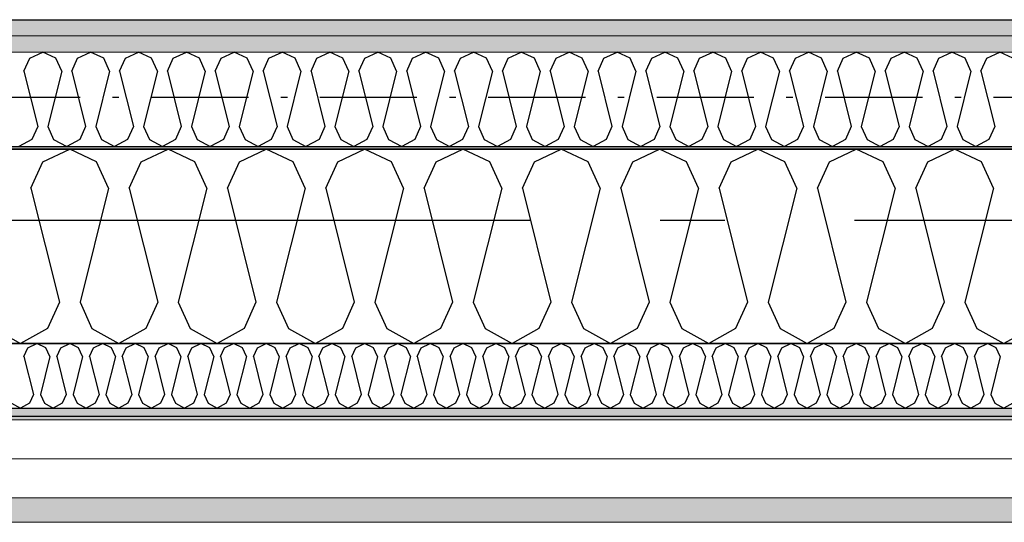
# Model space of a CAD drawing. Header units: millimetres. Extents: x -117798 to 93698, y -182207 to 252400.
# Tile 26 of 222: x -72655 to -71895, y -39250 to -38862. Entities that reach past the tile are written whole.
import ezdxf
from ezdxf.enums import TextEntityAlignment as Align

# ---------------------------------------------------------------- set-up
doc = ezdxf.new("R2010")
doc.units = ezdxf.units.MM
doc.header["$LTSCALE"] = 0.5
doc.header["$MEASUREMENT"] = 0
for name, pattern in [('Akselinje', [1500, 1000, -200, 100, -200]), ('Over snittplan', [260, 150, -50, 10, -50]), ('PLINE', [0])]:
    doc.linetypes.add(name, pattern=pattern)
for name, color, linetype in [('223- Bjelker', 7, 'Continuous'), ('232- Ikke-bærende yttervegger', 7, 'Continuous'), ('232- Ikke-bærende yttervegger (Skravur)', 7, 'Continuous'), ('232- Ikke-bærende yttervegger (Skravur)(Nye konstruksjoner)', 7, 'Continuous'), ('232- Ikke-bærende yttervegger(Nye konstruksjoner)', 7, 'Continuous'), ('235- Utvendig kledning og overflate (Skravur)(Nye konstruksjoner)', 7, 'Continuous'), ('261- Primærkonstruksjon (tak)', 7, 'Continuous'), ('262- Taktekking(Nye konstruksjoner)', 7, 'Continuous'), ('82-- Modullinjer', 7, 'Continuous')]:
    doc.layers.add(name, color=color, linetype=linetype)
doc.layers.add('235- Utvendig kledning og overflate(Nye konstruksjoner)', color=7, linetype='Continuous', lineweight=0)
doc.layers.add('236- Innvendig kledning og overflate(Nye konstruksjoner)', color=7, linetype='Continuous', lineweight=0)
doc.styles.add('GENERATED_STYLE_4', font='arial.ttf')
pattern_1 = [(0, (0, 0), (0, 86.60254), [0, -50]), (0, (25, 43.3), (0, 86.60254), [0, -50])]

# ---------------------------------------------------------------- blocks, each defined once
blk = doc.blocks.new('*X75')
at = {"layer": '232- Ikke-bærende yttervegger (Skravur)', "linetype": 'PLINE'}
for p, q in [((-72636.9, -38971.73), (-72616.18, -38961.93)), ((-72595.46, -38971.73), (-72616.18, -38961.93)), ((-72561.02, -38971.73), (-72540.3, -38961.93)), ((-72519.58, -38971.73), (-72540.3, -38961.93)), ((-72485.14, -38971.73), (-72464.42, -38961.93)), ((-72443.7, -38971.73), (-72464.42, -38961.93)), ((-72409.27, -38971.73), (-72388.54, -38961.93)), ((-72367.82, -38971.73), (-72388.54, -38961.93)), ((-72333.39, -38971.73), (-72312.66, -38961.93)), ((-72291.94, -38971.73), (-72312.66, -38961.93)), ((-72257.51, -38971.73), (-72236.79, -38961.93)), ((-72216.06, -38971.73), (-72236.79, -38961.93)), ((-72181.63, -38971.73), (-72160.91, -38961.93)), ((-72140.18, -38971.73), (-72160.91, -38961.93)), ((-72105.75, -38971.73), (-72085.03, -38961.93)), ((-72064.31, -38971.73), (-72085.03, -38961.93)), ((-72029.87, -38971.73), (-72009.15, -38961.93)), ((-71988.43, -38971.73), (-72009.15, -38961.93)), ((-71953.99, -38971.73), (-71933.27, -38961.93)), ((-71912.55, -38971.73), (-71933.27, -38961.93)), ((-72646.15, -38992.05), (-72636.9, -38971.73)), ((-72586.21, -38992.05), (-72595.46, -38971.73)), ((-72570.27, -38992.05), (-72561.02, -38971.73)), ((-72510.33, -38992.05), (-72519.58, -38971.73)), ((-72494.39, -38992.05), (-72485.14, -38971.73)), ((-72434.45, -38992.05), (-72443.7, -38971.73)), ((-72418.51, -38992.05), (-72409.27, -38971.73)), ((-72358.57, -38992.05), (-72367.82, -38971.73)), ((-72342.63, -38992.05), (-72333.39, -38971.73)), ((-72282.7, -38992.05), (-72291.94, -38971.73)), ((-72266.75, -38992.05), (-72257.51, -38971.73)), ((-72206.82, -38992.05), (-72216.06, -38971.73)), ((-72190.88, -38992.05), (-72181.63, -38971.73)), ((-72130.94, -38992.05), (-72140.18, -38971.73)), ((-72115, -38992.05), (-72105.75, -38971.73)), ((-72055.06, -38992.05), (-72064.31, -38971.73)), ((-72039.12, -38992.05), (-72029.87, -38971.73)), ((-71979.18, -38992.05), (-71988.43, -38971.73)), ((-71963.24, -38992.05), (-71953.99, -38971.73)), ((-71903.3, -38992.05), (-71912.55, -38971.73)), ((-72646.15, -38992.05), (-72624.15, -39080.04)), ((-72586.21, -38992.05), (-72608.21, -39080.04)), ((-72570.27, -38992.05), (-72548.27, -39080.04)), ((-72510.33, -38992.05), (-72532.33, -39080.04)), ((-72494.39, -38992.05), (-72472.39, -39080.04)), ((-72434.45, -38992.05), (-72456.45, -39080.04)), ((-72418.51, -38992.05), (-72396.51, -39080.04)), ((-72358.57, -38992.05), (-72380.57, -39080.04)), ((-72342.63, -38992.05), (-72320.64, -39080.04)), ((-72282.7, -38992.05), (-72304.69, -39080.04)), ((-72266.75, -38992.05), (-72244.76, -39080.04)), ((-72206.82, -38992.05), (-72228.81, -39080.04)), ((-72190.88, -38992.05), (-72168.88, -39080.04)), ((-72130.94, -38992.05), (-72152.94, -39080.04)), ((-72115, -38992.05), (-72093, -39080.04)), ((-72055.06, -38992.05), (-72077.06, -39080.04)), ((-72039.12, -38992.05), (-72017.12, -39080.04)), ((-71979.18, -38992.05), (-72001.18, -39080.04)), ((-71963.24, -38992.05), (-71941.24, -39080.04)), ((-71903.3, -38992.05), (-71925.3, -39080.04)), ((-72624.15, -39080.04), (-72633.4, -39100.36)), ((-72608.21, -39080.04), (-72598.96, -39100.36)), ((-72548.27, -39080.04), (-72557.52, -39100.36)), ((-72532.33, -39080.04), (-72523.08, -39100.36)), ((-72472.39, -39080.04), (-72481.64, -39100.36)), ((-72456.45, -39080.04), (-72447.2, -39100.36)), ((-72396.51, -39080.04), (-72405.76, -39100.36)), ((-72380.57, -39080.04), (-72371.33, -39100.36)), ((-72320.64, -39080.04), (-72329.88, -39100.36)), ((-72304.69, -39080.04), (-72295.45, -39100.36)), ((-72244.76, -39080.04), (-72254, -39100.36)), ((-72228.81, -39080.04), (-72219.57, -39100.36)), ((-72168.88, -39080.04), (-72178.12, -39100.36)), ((-72152.94, -39080.04), (-72143.69, -39100.36)), ((-72093, -39080.04), (-72102.25, -39100.36)), ((-72077.06, -39080.04), (-72067.81, -39100.36)), ((-72017.12, -39080.04), (-72026.37, -39100.36)), ((-72001.18, -39080.04), (-71991.93, -39100.36)), ((-71941.24, -39080.04), (-71950.49, -39100.36)), ((-71925.3, -39080.04), (-71916.05, -39100.36)), ((-72674.84, -39100.36), (-72654.12, -39111.93)), ((-72633.4, -39100.36), (-72654.12, -39111.93)), ((-72598.96, -39100.36), (-72578.24, -39111.93)), ((-72557.52, -39100.36), (-72578.24, -39111.93)), ((-72523.08, -39100.36), (-72502.36, -39111.93)), ((-72481.64, -39100.36), (-72502.36, -39111.93)), ((-72447.2, -39100.36), (-72426.48, -39111.93)), ((-72405.76, -39100.36), (-72426.48, -39111.93)), ((-72371.33, -39100.36), (-72350.6, -39111.93)), ((-72329.88, -39100.36), (-72350.6, -39111.93)), ((-72295.45, -39100.36), (-72274.73, -39111.93)), ((-72254, -39100.36), (-72274.73, -39111.93)), ((-72219.57, -39100.36), (-72198.85, -39111.93)), ((-72178.12, -39100.36), (-72198.85, -39111.93)), ((-72143.69, -39100.36), (-72122.97, -39111.93)), ((-72102.25, -39100.36), (-72122.97, -39111.93)), ((-72067.81, -39100.36), (-72047.09, -39111.93)), ((-72026.37, -39100.36), (-72047.09, -39111.93)), ((-71991.93, -39100.36), (-71971.21, -39111.93)), ((-71950.49, -39100.36), (-71971.21, -39111.93)), ((-71916.05, -39100.36), (-71895.33, -39111.93)), ((-71874.61, -39100.36), (-71895.33, -39111.93))]:
    blk.add_line(p, q, dxfattribs=at)
blk = doc.blocks.new('*X369')
at = {"layer": '232- Ikke-bærende yttervegger (Skravur)(Nye konstruksjoner)', "linetype": 'PLINE'}
for p, q in [((-72647.01, -38891.7), (-72636.92, -38886.93)), ((-72626.84, -38891.7), (-72636.92, -38886.93)), ((-72610.08, -38891.7), (-72599.99, -38886.93)), ((-72589.91, -38891.7), (-72599.99, -38886.93)), ((-72573.15, -38891.7), (-72563.07, -38886.93)), ((-72552.98, -38891.7), (-72563.07, -38886.93)), ((-72536.22, -38891.7), (-72526.14, -38886.93)), ((-72516.05, -38891.7), (-72526.14, -38886.93)), ((-72499.29, -38891.7), (-72489.21, -38886.93)), ((-72479.13, -38891.7), (-72489.21, -38886.93)), ((-72462.37, -38891.7), (-72452.28, -38886.93)), ((-72442.2, -38891.7), (-72452.28, -38886.93)), ((-72425.44, -38891.7), (-72415.35, -38886.93)), ((-72405.27, -38891.7), (-72415.35, -38886.93)), ((-72388.51, -38891.7), (-72378.43, -38886.93)), ((-72368.34, -38891.7), (-72378.43, -38886.93)), ((-72351.58, -38891.7), (-72341.5, -38886.93)), ((-72331.41, -38891.7), (-72341.5, -38886.93)), ((-72314.66, -38891.7), (-72304.57, -38886.93)), ((-72294.49, -38891.7), (-72304.57, -38886.93)), ((-72277.73, -38891.7), (-72267.64, -38886.93)), ((-72257.56, -38891.7), (-72267.64, -38886.93)), ((-72240.8, -38891.7), (-72230.72, -38886.93)), ((-72220.63, -38891.7), (-72230.72, -38886.93)), ((-72203.87, -38891.7), (-72193.79, -38886.93)), ((-72183.7, -38891.7), (-72193.79, -38886.93)), ((-72166.94, -38891.7), (-72156.86, -38886.93)), ((-72146.78, -38891.7), (-72156.86, -38886.93)), ((-72130.02, -38891.7), (-72119.93, -38886.93)), ((-72109.85, -38891.7), (-72119.93, -38886.93)), ((-72093.09, -38891.7), (-72083, -38886.93)), ((-72072.92, -38891.7), (-72083, -38886.93)), ((-72056.16, -38891.7), (-72046.08, -38886.93)), ((-72035.99, -38891.7), (-72046.08, -38886.93)), ((-72019.23, -38891.7), (-72009.15, -38886.93)), ((-71999.06, -38891.7), (-72009.15, -38886.93)), ((-71982.31, -38891.7), (-71972.22, -38886.93)), ((-71962.14, -38891.7), (-71972.22, -38886.93)), ((-71945.38, -38891.7), (-71935.29, -38886.93)), ((-71925.21, -38891.7), (-71935.29, -38886.93)), ((-71908.45, -38891.7), (-71898.37, -38886.93)), ((-71888.28, -38891.7), (-71898.37, -38886.93)), ((-72651.51, -38901.59), (-72647.01, -38891.7)), ((-72622.34, -38901.59), (-72626.84, -38891.7)), ((-72614.58, -38901.59), (-72610.08, -38891.7)), ((-72585.41, -38901.59), (-72589.91, -38891.7)), ((-72577.65, -38901.59), (-72573.15, -38891.7)), ((-72548.48, -38901.59), (-72552.98, -38891.7)), ((-72540.72, -38901.59), (-72536.22, -38891.7)), ((-72511.55, -38901.59), (-72516.05, -38891.7)), ((-72503.79, -38901.59), (-72499.29, -38891.7)), ((-72474.62, -38901.59), (-72479.13, -38891.7)), ((-72466.87, -38901.59), (-72462.37, -38891.7)), ((-72437.7, -38901.59), (-72442.2, -38891.7)), ((-72429.94, -38901.59), (-72425.44, -38891.7)), ((-72400.77, -38901.59), (-72405.27, -38891.7)), ((-72393.01, -38901.59), (-72388.51, -38891.7)), ((-72363.84, -38901.59), (-72368.34, -38891.7)), ((-72356.08, -38901.59), (-72351.58, -38891.7)), ((-72326.91, -38901.59), (-72331.41, -38891.7)), ((-72319.16, -38901.59), (-72314.66, -38891.7)), ((-72289.99, -38901.59), (-72294.49, -38891.7)), ((-72282.23, -38901.59), (-72277.73, -38891.7)), ((-72253.06, -38901.59), (-72257.56, -38891.7)), ((-72245.3, -38901.59), (-72240.8, -38891.7)), ((-72216.13, -38901.59), (-72220.63, -38891.7)), ((-72208.37, -38901.59), (-72203.87, -38891.7)), ((-72179.2, -38901.59), (-72183.7, -38891.7)), ((-72171.44, -38901.59), (-72166.94, -38891.7)), ((-72142.27, -38901.59), (-72146.78, -38891.7)), ((-72134.52, -38901.59), (-72130.02, -38891.7)), ((-72105.35, -38901.59), (-72109.85, -38891.7)), ((-72097.59, -38901.59), (-72093.09, -38891.7)), ((-72068.42, -38901.59), (-72072.92, -38891.7)), ((-72060.66, -38901.59), (-72056.16, -38891.7)), ((-72031.49, -38901.59), (-72035.99, -38891.7)), ((-72023.73, -38901.59), (-72019.23, -38891.7)), ((-71994.56, -38901.59), (-71999.06, -38891.7)), ((-71986.81, -38901.59), (-71982.31, -38891.7)), ((-71957.64, -38901.59), (-71962.14, -38891.7)), ((-71949.88, -38901.59), (-71945.38, -38891.7)), ((-71920.71, -38901.59), (-71925.21, -38891.7)), ((-71912.95, -38901.59), (-71908.45, -38891.7)), ((-72651.51, -38901.59), (-72640.8, -38944.41)), ((-72622.34, -38901.59), (-72633.04, -38944.41)), ((-72614.58, -38901.59), (-72603.87, -38944.41)), ((-72585.41, -38901.59), (-72596.11, -38944.41)), ((-72577.65, -38901.59), (-72566.94, -38944.41)), ((-72548.48, -38901.59), (-72559.19, -38944.41)), ((-72540.72, -38901.59), (-72530.02, -38944.41)), ((-72511.55, -38901.59), (-72522.26, -38944.41)), ((-72503.79, -38901.59), (-72493.09, -38944.41)), ((-72474.62, -38901.59), (-72485.33, -38944.41)), ((-72466.87, -38901.59), (-72456.16, -38944.41)), ((-72437.7, -38901.59), (-72448.4, -38944.41)), ((-72429.94, -38901.59), (-72419.23, -38944.41)), ((-72400.77, -38901.59), (-72411.47, -38944.41)), ((-72393.01, -38901.59), (-72382.31, -38944.41)), ((-72363.84, -38901.59), (-72374.55, -38944.41)), ((-72356.08, -38901.59), (-72345.38, -38944.41)), ((-72326.91, -38901.59), (-72337.62, -38944.41)), ((-72319.16, -38901.59), (-72308.45, -38944.41)), ((-72289.99, -38901.59), (-72300.69, -38944.41)), ((-72282.23, -38901.59), (-72271.52, -38944.41)), ((-72253.06, -38901.59), (-72263.76, -38944.41)), ((-72245.3, -38901.59), (-72234.59, -38944.41)), ((-72216.13, -38901.59), (-72226.84, -38944.41)), ((-72208.37, -38901.59), (-72197.67, -38944.41)), ((-72179.2, -38901.59), (-72189.91, -38944.41)), ((-72171.44, -38901.59), (-72160.74, -38944.41)), ((-72142.27, -38901.59), (-72152.98, -38944.41)), ((-72134.52, -38901.59), (-72123.81, -38944.41)), ((-72105.35, -38901.59), (-72116.05, -38944.41)), ((-72097.59, -38901.59), (-72086.88, -38944.41)), ((-72068.42, -38901.59), (-72079.12, -38944.41)), ((-72060.66, -38901.59), (-72049.96, -38944.41)), ((-72031.49, -38901.59), (-72042.2, -38944.41)), ((-72023.73, -38901.59), (-72013.03, -38944.41)), ((-71994.56, -38901.59), (-72005.27, -38944.41)), ((-71986.81, -38901.59), (-71976.1, -38944.41)), ((-71957.64, -38901.59), (-71968.34, -38944.41)), ((-71949.88, -38901.59), (-71939.17, -38944.41)), ((-71920.71, -38901.59), (-71931.41, -38944.41)), ((-71912.95, -38901.59), (-71902.24, -38944.41)), ((-72640.8, -38944.41), (-72645.3, -38954.3)), ((-72633.04, -38944.41), (-72628.54, -38954.3)), ((-72603.87, -38944.41), (-72608.37, -38954.3)), ((-72596.11, -38944.41), (-72591.61, -38954.3)), ((-72566.94, -38944.41), (-72571.44, -38954.3)), ((-72559.19, -38944.41), (-72554.69, -38954.3)), ((-72530.02, -38944.41), (-72534.52, -38954.3)), ((-72522.26, -38944.41), (-72517.76, -38954.3)), ((-72493.09, -38944.41), (-72497.59, -38954.3)), ((-72485.33, -38944.41), (-72480.83, -38954.3)), ((-72456.16, -38944.41), (-72460.66, -38954.3)), ((-72448.4, -38944.41), (-72443.9, -38954.3)), ((-72419.23, -38944.41), (-72423.73, -38954.3)), ((-72411.47, -38944.41), (-72406.97, -38954.3)), ((-72382.31, -38944.41), (-72386.81, -38954.3)), ((-72374.55, -38944.41), (-72370.05, -38954.3)), ((-72345.38, -38944.41), (-72349.88, -38954.3)), ((-72337.62, -38944.41), (-72333.12, -38954.3)), ((-72308.45, -38944.41), (-72312.95, -38954.3)), ((-72300.69, -38944.41), (-72296.19, -38954.3)), ((-72271.52, -38944.41), (-72276.02, -38954.3)), ((-72263.76, -38944.41), (-72259.26, -38954.3)), ((-72234.59, -38944.41), (-72239.09, -38954.3)), ((-72226.84, -38944.41), (-72222.34, -38954.3)), ((-72197.67, -38944.41), (-72202.17, -38954.3)), ((-72189.91, -38944.41), (-72185.41, -38954.3)), ((-72160.74, -38944.41), (-72165.24, -38954.3)), ((-72152.98, -38944.41), (-72148.48, -38954.3)), ((-72123.81, -38944.41), (-72128.31, -38954.3)), ((-72116.05, -38944.41), (-72111.55, -38954.3)), ((-72086.88, -38944.41), (-72091.38, -38954.3)), ((-72079.12, -38944.41), (-72074.62, -38954.3)), ((-72049.96, -38944.41), (-72054.46, -38954.3)), ((-72042.2, -38944.41), (-72037.7, -38954.3)), ((-72013.03, -38944.41), (-72017.53, -38954.3)), ((-72005.27, -38944.41), (-72000.77, -38954.3)), ((-71976.1, -38944.41), (-71980.6, -38954.3)), ((-71968.34, -38944.41), (-71963.84, -38954.3)), ((-71939.17, -38944.41), (-71943.67, -38954.3)), ((-71931.41, -38944.41), (-71926.91, -38954.3)), ((-71902.24, -38944.41), (-71906.74, -38954.3)), ((-72645.3, -38954.3), (-72655.38, -38959.93)), ((-72628.54, -38954.3), (-72618.46, -38959.93)), ((-72608.37, -38954.3), (-72618.46, -38959.93)), ((-72591.61, -38954.3), (-72581.53, -38959.93)), ((-72571.44, -38954.3), (-72581.53, -38959.93)), ((-72554.69, -38954.3), (-72544.6, -38959.93)), ((-72534.52, -38954.3), (-72544.6, -38959.93)), ((-72517.76, -38954.3), (-72507.67, -38959.93)), ((-72497.59, -38954.3), (-72507.67, -38959.93)), ((-72480.83, -38954.3), (-72470.75, -38959.93)), ((-72460.66, -38954.3), (-72470.75, -38959.93)), ((-72443.9, -38954.3), (-72433.82, -38959.93)), ((-72423.73, -38954.3), (-72433.82, -38959.93)), ((-72406.97, -38954.3), (-72396.89, -38959.93)), ((-72386.81, -38954.3), (-72396.89, -38959.93)), ((-72370.05, -38954.3), (-72359.96, -38959.93)), ((-72349.88, -38954.3), (-72359.96, -38959.93)), ((-72333.12, -38954.3), (-72323.03, -38959.93)), ((-72312.95, -38954.3), (-72323.03, -38959.93)), ((-72296.19, -38954.3), (-72286.11, -38959.93)), ((-72276.02, -38954.3), (-72286.11, -38959.93)), ((-72259.26, -38954.3), (-72249.18, -38959.93)), ((-72239.09, -38954.3), (-72249.18, -38959.93)), ((-72222.34, -38954.3), (-72212.25, -38959.93)), ((-72202.17, -38954.3), (-72212.25, -38959.93)), ((-72185.41, -38954.3), (-72175.32, -38959.93)), ((-72165.24, -38954.3), (-72175.32, -38959.93)), ((-72148.48, -38954.3), (-72138.4, -38959.93)), ((-72128.31, -38954.3), (-72138.4, -38959.93)), ((-72111.55, -38954.3), (-72101.47, -38959.93)), ((-72091.38, -38954.3), (-72101.47, -38959.93)), ((-72074.62, -38954.3), (-72064.54, -38959.93)), ((-72054.46, -38954.3), (-72064.54, -38959.93)), ((-72037.7, -38954.3), (-72027.61, -38959.93)), ((-72017.53, -38954.3), (-72027.61, -38959.93)), ((-72000.77, -38954.3), (-71990.68, -38959.93)), ((-71980.6, -38954.3), (-71990.68, -38959.93)), ((-71963.84, -38954.3), (-71953.76, -38959.93)), ((-71943.67, -38954.3), (-71953.76, -38959.93)), ((-71926.91, -38954.3), (-71916.83, -38959.93)), ((-71906.74, -38954.3), (-71916.83, -38959.93))]:
    blk.add_line(p, q, dxfattribs=at)
blk = doc.blocks.new('*X370')
at = {"layer": '235- Utvendig kledning og overflate (Skravur)(Nye konstruksjoner)', "linetype": 'PLINE'}
for p, q in [((-72651.46, -39121.97), (-72648.38, -39115.2)), ((-72648.38, -39115.2), (-72641.47, -39111.93)), ((-72634.57, -39115.2), (-72641.47, -39111.93)), ((-72631.48, -39121.97), (-72634.57, -39115.2)), ((-72626.17, -39121.97), (-72623.09, -39115.2)), ((-72623.09, -39115.2), (-72616.18, -39111.93)), ((-72609.27, -39115.2), (-72616.18, -39111.93)), ((-72606.19, -39121.97), (-72609.27, -39115.2)), ((-72600.88, -39121.97), (-72597.79, -39115.2)), ((-72597.79, -39115.2), (-72590.89, -39111.93)), ((-72583.98, -39115.2), (-72590.89, -39111.93)), ((-72580.9, -39121.97), (-72583.98, -39115.2)), ((-72575.58, -39121.97), (-72572.5, -39115.2)), ((-72572.5, -39115.2), (-72565.59, -39111.93)), ((-72558.69, -39115.2), (-72565.59, -39111.93)), ((-72555.6, -39121.97), (-72558.69, -39115.2)), ((-72550.29, -39121.97), (-72547.21, -39115.2)), ((-72547.21, -39115.2), (-72540.3, -39111.93)), ((-72533.39, -39115.2), (-72540.3, -39111.93)), ((-72530.31, -39121.97), (-72533.39, -39115.2)), ((-72525, -39121.97), (-72521.92, -39115.2)), ((-72521.92, -39115.2), (-72515.01, -39111.93)), ((-72508.1, -39115.2), (-72515.01, -39111.93)), ((-72505.02, -39121.97), (-72508.1, -39115.2)), ((-72499.7, -39121.97), (-72496.62, -39115.2)), ((-72496.62, -39115.2), (-72489.72, -39111.93)), ((-72482.81, -39115.2), (-72489.72, -39111.93)), ((-72479.73, -39121.97), (-72482.81, -39115.2)), ((-72474.41, -39121.97), (-72471.33, -39115.2)), ((-72471.33, -39115.2), (-72464.42, -39111.93)), ((-72457.52, -39115.2), (-72464.42, -39111.93)), ((-72454.43, -39121.97), (-72457.52, -39115.2)), ((-72449.12, -39121.97), (-72446.04, -39115.2)), ((-72446.04, -39115.2), (-72439.13, -39111.93)), ((-72432.22, -39115.2), (-72439.13, -39111.93)), ((-72429.14, -39121.97), (-72432.22, -39115.2)), ((-72423.83, -39121.97), (-72420.74, -39115.2)), ((-72420.74, -39115.2), (-72413.84, -39111.93)), ((-72406.93, -39115.2), (-72413.84, -39111.93)), ((-72403.85, -39121.97), (-72406.93, -39115.2)), ((-72398.53, -39121.97), (-72395.45, -39115.2)), ((-72395.45, -39115.2), (-72388.54, -39111.93)), ((-72381.64, -39115.2), (-72388.54, -39111.93)), ((-72378.55, -39121.97), (-72381.64, -39115.2)), ((-72373.24, -39121.97), (-72370.16, -39115.2)), ((-72370.16, -39115.2), (-72363.25, -39111.93)), ((-72356.34, -39115.2), (-72363.25, -39111.93)), ((-72353.26, -39121.97), (-72356.34, -39115.2)), ((-72347.95, -39121.97), (-72344.86, -39115.2)), ((-72344.86, -39115.2), (-72337.96, -39111.93)), ((-72331.05, -39115.2), (-72337.96, -39111.93)), ((-72327.97, -39121.97), (-72331.05, -39115.2)), ((-72322.65, -39121.97), (-72319.57, -39115.2)), ((-72319.57, -39115.2), (-72312.66, -39111.93)), ((-72305.76, -39115.2), (-72312.66, -39111.93)), ((-72302.67, -39121.97), (-72305.76, -39115.2)), ((-72297.36, -39121.97), (-72294.28, -39115.2)), ((-72294.28, -39115.2), (-72287.37, -39111.93)), ((-72280.46, -39115.2), (-72287.37, -39111.93)), ((-72277.38, -39121.97), (-72280.46, -39115.2)), ((-72272.07, -39121.97), (-72268.99, -39115.2)), ((-72268.99, -39115.2), (-72262.08, -39111.93)), ((-72255.17, -39115.2), (-72262.08, -39111.93)), ((-72252.09, -39121.97), (-72255.17, -39115.2)), ((-72246.78, -39121.97), (-72243.69, -39115.2)), ((-72243.69, -39115.2), (-72236.79, -39111.93)), ((-72229.88, -39115.2), (-72236.79, -39111.93)), ((-72226.8, -39121.97), (-72229.88, -39115.2)), ((-72221.48, -39121.97), (-72218.4, -39115.2)), ((-72218.4, -39115.2), (-72211.49, -39111.93)), ((-72204.59, -39115.2), (-72211.49, -39111.93)), ((-72201.5, -39121.97), (-72204.59, -39115.2)), ((-72196.19, -39121.97), (-72193.11, -39115.2)), ((-72193.11, -39115.2), (-72186.2, -39111.93)), ((-72179.29, -39115.2), (-72186.2, -39111.93)), ((-72176.21, -39121.97), (-72179.29, -39115.2)), ((-72170.9, -39121.97), (-72167.81, -39115.2)), ((-72167.81, -39115.2), (-72160.91, -39111.93)), ((-72154, -39115.2), (-72160.91, -39111.93)), ((-72150.92, -39121.97), (-72154, -39115.2)), ((-72145.6, -39121.97), (-72142.52, -39115.2)), ((-72142.52, -39115.2), (-72135.61, -39111.93)), ((-72128.71, -39115.2), (-72135.61, -39111.93)), ((-72125.62, -39121.97), (-72128.71, -39115.2)), ((-72120.31, -39121.97), (-72117.23, -39115.2)), ((-72117.23, -39115.2), (-72110.32, -39111.93)), ((-72103.41, -39115.2), (-72110.32, -39111.93)), ((-72100.33, -39121.97), (-72103.41, -39115.2)), ((-72095.02, -39121.97), (-72091.93, -39115.2)), ((-72091.93, -39115.2), (-72085.03, -39111.93)), ((-72078.12, -39115.2), (-72085.03, -39111.93)), ((-72075.04, -39121.97), (-72078.12, -39115.2)), ((-72069.72, -39121.97), (-72066.64, -39115.2)), ((-72066.64, -39115.2), (-72059.73, -39111.93)), ((-72052.83, -39115.2), (-72059.73, -39111.93)), ((-72049.75, -39121.97), (-72052.83, -39115.2)), ((-72044.43, -39121.97), (-72041.35, -39115.2)), ((-72041.35, -39115.2), (-72034.44, -39111.93)), ((-72027.53, -39115.2), (-72034.44, -39111.93)), ((-72024.45, -39121.97), (-72027.53, -39115.2)), ((-72019.14, -39121.97), (-72016.06, -39115.2)), ((-72016.06, -39115.2), (-72009.15, -39111.93)), ((-72002.24, -39115.2), (-72009.15, -39111.93)), ((-71999.16, -39121.97), (-72002.24, -39115.2)), ((-71993.85, -39121.97), (-71990.76, -39115.2)), ((-71990.76, -39115.2), (-71983.86, -39111.93)), ((-71976.95, -39115.2), (-71983.86, -39111.93)), ((-71973.87, -39121.97), (-71976.95, -39115.2)), ((-71968.55, -39121.97), (-71965.47, -39115.2)), ((-71965.47, -39115.2), (-71958.56, -39111.93)), ((-71951.66, -39115.2), (-71958.56, -39111.93)), ((-71948.57, -39121.97), (-71951.66, -39115.2)), ((-71943.26, -39121.97), (-71940.18, -39115.2)), ((-71940.18, -39115.2), (-71933.27, -39111.93)), ((-71926.36, -39115.2), (-71933.27, -39111.93)), ((-71923.28, -39121.97), (-71926.36, -39115.2)), ((-71917.97, -39121.97), (-71914.88, -39115.2)), ((-71914.88, -39115.2), (-71907.98, -39111.93)), ((-71901.07, -39115.2), (-71907.98, -39111.93)), ((-71897.99, -39121.97), (-71901.07, -39115.2)), ((-72651.46, -39121.97), (-72644.13, -39151.3)), ((-72631.48, -39121.97), (-72638.82, -39151.3)), ((-72626.17, -39121.97), (-72618.84, -39151.3)), ((-72606.19, -39121.97), (-72613.52, -39151.3)), ((-72600.88, -39121.97), (-72593.54, -39151.3)), ((-72580.9, -39121.97), (-72588.23, -39151.3)), ((-72575.58, -39121.97), (-72568.25, -39151.3)), ((-72555.6, -39121.97), (-72562.94, -39151.3)), ((-72550.29, -39121.97), (-72542.96, -39151.3)), ((-72530.31, -39121.97), (-72537.64, -39151.3)), ((-72525, -39121.97), (-72517.67, -39151.3)), ((-72505.02, -39121.97), (-72512.35, -39151.3)), ((-72499.7, -39121.97), (-72492.37, -39151.3)), ((-72479.73, -39121.97), (-72487.06, -39151.3)), ((-72474.41, -39121.97), (-72467.08, -39151.3)), ((-72454.43, -39121.97), (-72461.77, -39151.3)), ((-72449.12, -39121.97), (-72441.79, -39151.3)), ((-72429.14, -39121.97), (-72436.47, -39151.3)), ((-72423.83, -39121.97), (-72416.49, -39151.3)), ((-72403.85, -39121.97), (-72411.18, -39151.3)), ((-72398.53, -39121.97), (-72391.2, -39151.3)), ((-72378.55, -39121.97), (-72385.89, -39151.3)), ((-72373.24, -39121.97), (-72365.91, -39151.3)), ((-72353.26, -39121.97), (-72360.59, -39151.3)), ((-72347.95, -39121.97), (-72340.61, -39151.3)), ((-72327.97, -39121.97), (-72335.3, -39151.3)), ((-72322.65, -39121.97), (-72315.32, -39151.3)), ((-72302.67, -39121.97), (-72310.01, -39151.3)), ((-72297.36, -39121.97), (-72290.03, -39151.3)), ((-72277.38, -39121.97), (-72284.71, -39151.3)), ((-72272.07, -39121.97), (-72264.74, -39151.3)), ((-72252.09, -39121.97), (-72259.42, -39151.3)), ((-72246.78, -39121.97), (-72239.44, -39151.3)), ((-72226.8, -39121.97), (-72234.13, -39151.3)), ((-72221.48, -39121.97), (-72214.15, -39151.3)), ((-72201.5, -39121.97), (-72208.84, -39151.3)), ((-72196.19, -39121.97), (-72188.86, -39151.3)), ((-72176.21, -39121.97), (-72183.54, -39151.3)), ((-72170.9, -39121.97), (-72163.56, -39151.3)), ((-72150.92, -39121.97), (-72158.25, -39151.3)), ((-72145.6, -39121.97), (-72138.27, -39151.3)), ((-72125.62, -39121.97), (-72132.96, -39151.3)), ((-72120.31, -39121.97), (-72112.98, -39151.3)), ((-72100.33, -39121.97), (-72107.66, -39151.3)), ((-72095.02, -39121.97), (-72087.68, -39151.3)), ((-72075.04, -39121.97), (-72082.37, -39151.3)), ((-72069.72, -39121.97), (-72062.39, -39151.3)), ((-72049.75, -39121.97), (-72057.08, -39151.3)), ((-72044.43, -39121.97), (-72037.1, -39151.3)), ((-72024.45, -39121.97), (-72031.78, -39151.3)), ((-72019.14, -39121.97), (-72011.81, -39151.3)), ((-71999.16, -39121.97), (-72006.49, -39151.3)), ((-71993.85, -39121.97), (-71986.51, -39151.3)), ((-71973.87, -39121.97), (-71981.2, -39151.3)), ((-71968.55, -39121.97), (-71961.22, -39151.3)), ((-71948.57, -39121.97), (-71955.91, -39151.3)), ((-71943.26, -39121.97), (-71935.93, -39151.3)), ((-71923.28, -39121.97), (-71930.61, -39151.3)), ((-71917.97, -39121.97), (-71910.63, -39151.3)), ((-71897.99, -39121.97), (-71905.32, -39151.3)), ((-72644.13, -39151.3), (-72647.21, -39158.07)), ((-72638.82, -39151.3), (-72635.73, -39158.07)), ((-72618.84, -39151.3), (-72621.92, -39158.07)), ((-72613.52, -39151.3), (-72610.44, -39158.07)), ((-72593.54, -39151.3), (-72596.63, -39158.07)), ((-72588.23, -39151.3), (-72585.15, -39158.07)), ((-72568.25, -39151.3), (-72571.33, -39158.07)), ((-72562.94, -39151.3), (-72559.86, -39158.07)), ((-72542.96, -39151.3), (-72546.04, -39158.07)), ((-72537.64, -39151.3), (-72534.56, -39158.07)), ((-72517.67, -39151.3), (-72520.75, -39158.07)), ((-72512.35, -39151.3), (-72509.27, -39158.07)), ((-72492.37, -39151.3), (-72495.45, -39158.07)), ((-72487.06, -39151.3), (-72483.98, -39158.07)), ((-72467.08, -39151.3), (-72470.16, -39158.07)), ((-72461.77, -39151.3), (-72458.68, -39158.07)), ((-72441.79, -39151.3), (-72444.87, -39158.07)), ((-72436.47, -39151.3), (-72433.39, -39158.07)), ((-72416.49, -39151.3), (-72419.58, -39158.07)), ((-72411.18, -39151.3), (-72408.1, -39158.07)), ((-72391.2, -39151.3), (-72394.28, -39158.07)), ((-72385.89, -39151.3), (-72382.8, -39158.07)), ((-72365.91, -39151.3), (-72368.99, -39158.07)), ((-72360.59, -39151.3), (-72357.51, -39158.07)), ((-72340.61, -39151.3), (-72343.7, -39158.07)), ((-72335.3, -39151.3), (-72332.22, -39158.07)), ((-72315.32, -39151.3), (-72318.4, -39158.07)), ((-72310.01, -39151.3), (-72306.93, -39158.07)), ((-72290.03, -39151.3), (-72293.11, -39158.07)), ((-72284.71, -39151.3), (-72281.63, -39158.07)), ((-72264.74, -39151.3), (-72267.82, -39158.07)), ((-72259.42, -39151.3), (-72256.34, -39158.07)), ((-72239.44, -39151.3), (-72242.52, -39158.07)), ((-72234.13, -39151.3), (-72231.05, -39158.07)), ((-72214.15, -39151.3), (-72217.23, -39158.07)), ((-72208.84, -39151.3), (-72205.75, -39158.07)), ((-72188.86, -39151.3), (-72191.94, -39158.07)), ((-72183.54, -39151.3), (-72180.46, -39158.07)), ((-72163.56, -39151.3), (-72166.65, -39158.07)), ((-72158.25, -39151.3), (-72155.17, -39158.07)), ((-72138.27, -39151.3), (-72141.35, -39158.07)), ((-72132.96, -39151.3), (-72129.87, -39158.07)), ((-72112.98, -39151.3), (-72116.06, -39158.07)), ((-72107.66, -39151.3), (-72104.58, -39158.07)), ((-72087.68, -39151.3), (-72090.77, -39158.07)), ((-72082.37, -39151.3), (-72079.29, -39158.07)), ((-72062.39, -39151.3), (-72065.47, -39158.07)), ((-72057.08, -39151.3), (-72054, -39158.07)), ((-72037.1, -39151.3), (-72040.18, -39158.07)), ((-72031.78, -39151.3), (-72028.7, -39158.07)), ((-72011.81, -39151.3), (-72014.89, -39158.07)), ((-72006.49, -39151.3), (-72003.41, -39158.07)), ((-71986.51, -39151.3), (-71989.59, -39158.07)), ((-71981.2, -39151.3), (-71978.12, -39158.07)), ((-71961.22, -39151.3), (-71964.3, -39158.07)), ((-71955.91, -39151.3), (-71952.82, -39158.07)), ((-71935.93, -39151.3), (-71939.01, -39158.07)), ((-71930.61, -39151.3), (-71927.53, -39158.07)), ((-71910.63, -39151.3), (-71913.72, -39158.07)), ((-71905.32, -39151.3), (-71902.24, -39158.07)), ((-72661.03, -39158.07), (-72654.12, -39161.93)), ((-72647.21, -39158.07), (-72654.12, -39161.93)), ((-72635.73, -39158.07), (-72628.83, -39161.93)), ((-72621.92, -39158.07), (-72628.83, -39161.93)), ((-72610.44, -39158.07), (-72603.53, -39161.93)), ((-72596.63, -39158.07), (-72603.53, -39161.93)), ((-72585.15, -39158.07), (-72578.24, -39161.93)), ((-72571.33, -39158.07), (-72578.24, -39161.93)), ((-72559.86, -39158.07), (-72552.95, -39161.93)), ((-72546.04, -39158.07), (-72552.95, -39161.93)), ((-72534.56, -39158.07), (-72527.65, -39161.93)), ((-72520.75, -39158.07), (-72527.65, -39161.93)), ((-72509.27, -39158.07), (-72502.36, -39161.93)), ((-72495.45, -39158.07), (-72502.36, -39161.93)), ((-72483.98, -39158.07), (-72477.07, -39161.93)), ((-72470.16, -39158.07), (-72477.07, -39161.93)), ((-72458.68, -39158.07), (-72451.78, -39161.93)), ((-72444.87, -39158.07), (-72451.78, -39161.93)), ((-72433.39, -39158.07), (-72426.48, -39161.93)), ((-72419.58, -39158.07), (-72426.48, -39161.93)), ((-72408.1, -39158.07), (-72401.19, -39161.93)), ((-72394.28, -39158.07), (-72401.19, -39161.93)), ((-72382.8, -39158.07), (-72375.9, -39161.93)), ((-72368.99, -39158.07), (-72375.9, -39161.93)), ((-72357.51, -39158.07), (-72350.6, -39161.93)), ((-72343.7, -39158.07), (-72350.6, -39161.93)), ((-72332.22, -39158.07), (-72325.31, -39161.93)), ((-72318.4, -39158.07), (-72325.31, -39161.93)), ((-72306.93, -39158.07), (-72300.02, -39161.93)), ((-72293.11, -39158.07), (-72300.02, -39161.93)), ((-72281.63, -39158.07), (-72274.73, -39161.93)), ((-72267.82, -39158.07), (-72274.73, -39161.93)), ((-72256.34, -39158.07), (-72249.43, -39161.93)), ((-72242.52, -39158.07), (-72249.43, -39161.93)), ((-72231.05, -39158.07), (-72224.14, -39161.93)), ((-72217.23, -39158.07), (-72224.14, -39161.93)), ((-72205.75, -39158.07), (-72198.85, -39161.93)), ((-72191.94, -39158.07), (-72198.85, -39161.93)), ((-72180.46, -39158.07), (-72173.55, -39161.93)), ((-72166.65, -39158.07), (-72173.55, -39161.93)), ((-72155.17, -39158.07), (-72148.26, -39161.93)), ((-72141.35, -39158.07), (-72148.26, -39161.93)), ((-72129.87, -39158.07), (-72122.97, -39161.93)), ((-72116.06, -39158.07), (-72122.97, -39161.93)), ((-72104.58, -39158.07), (-72097.67, -39161.93)), ((-72090.77, -39158.07), (-72097.67, -39161.93)), ((-72079.29, -39158.07), (-72072.38, -39161.93)), ((-72065.47, -39158.07), (-72072.38, -39161.93)), ((-72054, -39158.07), (-72047.09, -39161.93)), ((-72040.18, -39158.07), (-72047.09, -39161.93)), ((-72028.7, -39158.07), (-72021.8, -39161.93)), ((-72014.89, -39158.07), (-72021.8, -39161.93)), ((-72003.41, -39158.07), (-71996.5, -39161.93)), ((-71989.59, -39158.07), (-71996.5, -39161.93)), ((-71978.12, -39158.07), (-71971.21, -39161.93)), ((-71964.3, -39158.07), (-71971.21, -39161.93)), ((-71952.82, -39158.07), (-71945.92, -39161.93)), ((-71939.01, -39158.07), (-71945.92, -39161.93)), ((-71927.53, -39158.07), (-71920.62, -39161.93)), ((-71913.72, -39158.07), (-71920.62, -39161.93)), ((-71902.24, -39158.07), (-71895.33, -39161.93)), ((-71888.42, -39158.07), (-71895.33, -39161.93))]:
    blk.add_line(p, q, dxfattribs=at)
blk = doc.blocks.new('Standard grid marker[90]', base_point=(20939.46, -39016.93))
at = {"layer": '82-- Modullinjer', "linetype": 'Akselinje'}
blk.add_line((20739.46, -39016.93), (-81321.28, -39016.93), dxfattribs=at)
at = {"layer": '82-- Modullinjer', "style": 'GENERATED_STYLE_4'}
for tag, p in [('AC_MarkerText_1_1', (-81898.78, -39056.93)), ('AC_MarkerText_1_0', (21061.96, -39056.93))]:
    blk.add_attdef(tag, text='', height=175, rotation=90, dxfattribs=at).set_placement(p, align=Align.TOP_CENTER)

msp = doc.modelspace()

# ---------------------------------------------------------------- hatches: boundary and pattern name
at = {"layer": '232- Ikke-bærende yttervegger (Skravur)(Nye konstruksjoner)', "linetype": 'Continuous'}
h = msp.add_hatch(dxfattribs=at)
h.set_pattern_fill('Gips', color=256, style=0, pattern_type=2)
h.set_pattern_definition(pattern_1)
h.paths.add_polyline_path([(-68808.16, -38861.93), (-77578.16, -38861.93), (-77578.16, -38874.43), (-68808.16, -38874.43)])
h = msp.add_hatch(dxfattribs=at)
h.set_pattern_fill('Gips', color=256, style=0, pattern_type=2)
h.set_pattern_definition(pattern_1)
h.paths.add_polyline_path([(-68808.16, -38874.43), (-77578.16, -38874.43), (-77578.16, -38886.93), (-68808.16, -38886.93)])
msp.add_hatch(color=256, dxfattribs=at).paths.add_polyline_path([(-77578.16, -38961.93), (-68808.16, -38961.93), (-68808.16, -38959.93), (-77578.16, -38959.93)])
at = {"layer": '235- Utvendig kledning og overflate (Skravur)(Nye konstruksjoner)', "linetype": 'Continuous'}
h = msp.add_hatch(dxfattribs=at)
h.set_pattern_fill('Prikker_tett', color=256, style=0, pattern_type=2)
h.set_pattern_definition([(0, (0, 0), (0, 43.30127), [0, -25]), (0, (12.5, 21.65), (0, 43.30127), [0, -25])])
h.paths.add_polyline_path([(-77956.16, -39170.93), (-68788.16, -39170.93), (-68788.16, -39161.93), (-77956.16, -39161.93)])
h = msp.add_hatch(dxfattribs=at)
h.set_pattern_fill('Skrålinjer_2', color=256, style=0, pattern_type=2)
h.set_pattern_definition([(45, (0, 0), (-56.56854, 56.56854), [80, 0])])
h.paths.add_polyline_path([(-77956.16, -39249.93), (-68788.16, -39249.93), (-68788.16, -39230.93), (-77956.16, -39230.93)])

# ---------------------------------------------------------------- linework, layer by layer
at = {"layer": '223- Bjelker', "linetype": 'Over snittplan'}
for p, q in [((-64288.16, -38921.93), (-77768.16, -38921.93)), ((-64288.16, -39111.93), (-77768.16, -39111.93))]:
    msp.add_line(p, q, dxfattribs=at)
at = {"layer": '232- Ikke-bærende yttervegger', "linetype": 'PLINE', "flags": 128}
for points in [[(-66038.16, -38961.93), (-77578.16, -38961.93)], [(-77578.16, -39111.93), (-68876.16, -39111.93)]]:
    msp.add_lwpolyline(points, dxfattribs=at)
at = {"layer": '232- Ikke-bærende yttervegger(Nye konstruksjoner)', "linetype": 'PLINE'}
msp.add_line((-77578.16, -38959.93), (-68808.16, -38959.93), dxfattribs=at)
at = {"layer": '232- Ikke-bærende yttervegger(Nye konstruksjoner)', "linetype": 'PLINE', "flags": 128}
for points in [[(-76198.16, -38861.93), (-68808.16, -38861.93)], [(-77578.16, -38961.93), (-68808.16, -38961.93)]]:
    msp.add_lwpolyline(points, dxfattribs=at)
at = {"layer": '235- Utvendig kledning og overflate(Nye konstruksjoner)', "linetype": 'PLINE'}
for p, q in [((-77956.16, -39161.93), (-68788.16, -39161.93)), ((-77956.16, -39170.93), (-68788.16, -39170.93)), ((-77956.16, -39200.93), (-68788.16, -39200.93)), ((-77956.16, -39230.93), (-68788.16, -39230.93))]:
    msp.add_line(p, q, dxfattribs=at)
at = {"layer": '235- Utvendig kledning og overflate(Nye konstruksjoner)', "linetype": 'PLINE', "flags": 128}
for points in [[(-68788.16, -39111.93), (-77956.16, -39111.93)], [(-77956.16, -39249.93), (-68788.16, -39249.93)]]:
    msp.add_lwpolyline(points, dxfattribs=at)
at = {"layer": '236- Innvendig kledning og overflate(Nye konstruksjoner)', "linetype": 'PLINE'}
for p, q in [((-68808.16, -38874.43), (-77578.16, -38874.43)), ((-68808.16, -38886.93), (-77578.16, -38886.93))]:
    msp.add_line(p, q, dxfattribs=at)
at = {"layer": '236- Innvendig kledning og overflate(Nye konstruksjoner)', "linetype": 'PLINE', "flags": 128}
msp.add_lwpolyline([(-68808.16, -38861.93), (-77578.16, -38861.93)], dxfattribs=at)
at = {"layer": '261- Primærkonstruksjon (tak)', "linetype": 'PLINE', "flags": 128}
for points in [[(-64238.16, -39111.93), (-77818.16, -39111.93)], [(-76398.16, -39167.93), (-65006.35, -39167.93)]]:
    msp.add_lwpolyline(points, dxfattribs=at)
at = {"layer": '262- Taktekking(Nye konstruksjoner)', "linetype": 'PLINE', "flags": 128}
msp.add_lwpolyline([(-77473.16, -39161.93), (-68788.16, -39161.93)], dxfattribs=at)

# ---------------------------------------------------------------- block references
at = {"layer": '232- Ikke-bærende yttervegger'}
msp.add_blockref('*X75', (0, 0), dxfattribs=at)
at = {"layer": '232- Ikke-bærende yttervegger(Nye konstruksjoner)'}
msp.add_blockref('*X369', (0, 0), dxfattribs=at)
at = {"layer": '235- Utvendig kledning og overflate(Nye konstruksjoner)'}
msp.add_blockref('*X370', (0, 0), dxfattribs=at)
at = {"layer": '82-- Modullinjer', "linetype": 'PLINE'}
msp.add_blockref('Standard grid marker[90]', (20939.46, -39016.93), dxfattribs=at)

doc.saveas('drawing.dxf')
